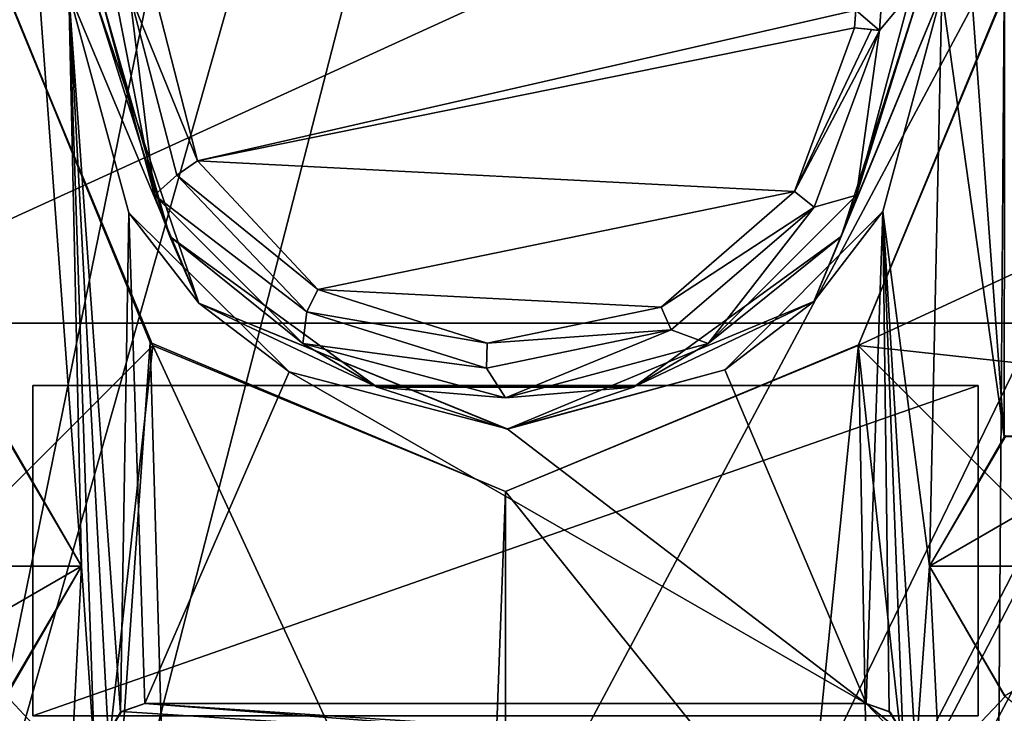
# Model space of a CAD drawing. Header units: millimetres. Extents: x -78 to 78, y -78 to 78.
# Tile 220 of 256: x 18 to 22, y -21 to -18. Entities that reach past the tile are written whole.
import ezdxf

# ---------------------------------------------------------------- set-up
doc = ezdxf.new("R2010")
doc.units = ezdxf.units.MM
doc.header["$LTSCALE"] = 41.718519
for name, color, linetype in [('10', 7, 'CONTINUOUS'), ('1978', 7, 'CONTINUOUS'), ('1983', 7, 'CONTINUOUS'), ('2287', 7, 'CONTINUOUS'), ('2294', 7, 'CONTINUOUS'), ('2300', 7, 'CONTINUOUS'), ('2309', 7, 'CONTINUOUS'), ('2313', 7, 'CONTINUOUS'), ('2314', 7, 'CONTINUOUS'), ('2322', 7, 'CONTINUOUS'), ('2328', 7, 'CONTINUOUS'), ('2344', 7, 'CONTINUOUS'), ('2350', 7, 'CONTINUOUS'), ('2351', 7, 'CONTINUOUS'), ('2352', 7, 'CONTINUOUS'), ('2360', 7, 'CONTINUOUS'), ('2363', 7, 'CONTINUOUS'), ('2364', 7, 'CONTINUOUS'), ('2369', 7, 'CONTINUOUS'), ('2372', 7, 'CONTINUOUS'), ('2374', 7, 'CONTINUOUS'), ('2376', 7, 'CONTINUOUS'), ('2378', 7, 'CONTINUOUS'), ('2379', 7, 'CONTINUOUS'), ('2381', 7, 'CONTINUOUS'), ('2382', 7, 'CONTINUOUS'), ('2383', 7, 'CONTINUOUS'), ('291', 7, 'CONTINUOUS'), ('298', 7, 'CONTINUOUS'), ('300', 7, 'CONTINUOUS'), ('301', 7, 'CONTINUOUS'), ('328', 7, 'CONTINUOUS'), ('344', 7, 'CONTINUOUS'), ('6', 7, 'CONTINUOUS'), ('748', 7, 'CONTINUOUS'), ('830', 7, 'CONTINUOUS'), ('853', 7, 'CONTINUOUS'), ('904', 7, 'CONTINUOUS'), ('905', 7, 'CONTINUOUS'), ('971', 7, 'CONTINUOUS')]:
    doc.layers.add(name, color=color, linetype=linetype)

msp = doc.modelspace()

# ---------------------------------------------------------------- linework, layer by layer
at = {"layer": '10', "linetype": 'CONTINUOUS'}
for points in [[(48.5, 30.5, -2), (49.5, -30.5, -2), (19.2675, 11.1265, -2), (48.5, 30.5, -2)], [(19.2675, 11.1265, -2), (49.5, -30.5, -2), (22.25, 0, -2), (19.2675, 11.1265, -2)], [(22.25, 0, -2), (49.5, -30.5, -2), (19.2675, -11.1265, -2), (22.25, 0, -2)], [(19.2675, -11.1265, -2), (49.5, -30.5, -2), (11.1265, -19.2675, -2), (19.2675, -11.1265, -2)], [(11.1265, -19.2675, -2), (49.5, -30.5, -2), (0, -22.25, -2), (11.1265, -19.2675, -2)]]:
    msp.add_3dface(points, dxfattribs=at)
at = {"layer": '1978', "color": 7, "linetype": 'CONTINUOUS'}
for points in [[(16.9, 21.1, 20.074), (23.1, 21.1, 20.074), (23.1, -21.1, 20.074), (16.9, 21.1, 20.074)], [(16.9, -21.1, 20.074), (16.9, 21.1, 20.074), (23.1, -21.1, 20.074), (16.9, -21.1, 20.074)]]:
    msp.add_3dface(points, dxfattribs=at)
at = {"layer": '1983', "color": 7, "linetype": 'CONTINUOUS'}
for points in [[(17.1, -19.325, 21.67), (22.9, -19.325, 21.67), (22.9, -16.675, 21.67), (17.1, -19.325, 21.67)], [(17.1, -19.325, 21.67), (22.9, -16.675, 21.67), (17.1, -16.675, 21.67), (17.1, -19.325, 21.67)], [(18.105, -19.575, 21.67), (18.105, -20.9, 21.67), (21.895, -19.575, 21.67), (18.105, -19.575, 21.67)], [(21.895, -19.575, 21.67), (18.105, -20.9, 21.67), (21.895, -20.9, 21.67), (21.895, -19.575, 21.67)]]:
    msp.add_3dface(points, dxfattribs=at)
at = {"layer": '2287', "color": 7, "linetype": 'CONTINUOUS'}
for points in [[(18.407, -20.97, 24.95), (21.7448, -21.0943, 24.95), (18.461, -20.8821, 24.95), (18.407, -20.97, 24.95)], [(18.461, -20.8821, 24.95), (21.7448, -21.0943, 24.95), (18.5539, -20.85, 24.95), (18.461, -20.8821, 24.95)], [(21.7448, -21.0943, 24.95), (21.6448, -21.0557, 24.95), (18.5539, -20.85, 24.95), (21.7448, -21.0943, 24.95)], [(18.5539, -20.85, 24.95), (21.6448, -21.0557, 24.95), (21.4461, -20.85, 24.95), (18.5539, -20.85, 24.95)], [(21.6448, -21.0557, 24.95), (21.593, -20.97, 24.95), (21.4461, -20.85, 24.95), (21.6448, -21.0557, 24.95)], [(21.4461, -20.85, 24.95), (21.593, -20.97, 24.95), (21.5429, -20.8853, 24.95), (21.4461, -20.85, 24.95)]]:
    msp.add_3dface(points, dxfattribs=at)
at = {"layer": '2294', "color": 7, "linetype": 'CONTINUOUS'}
for points in [[(22.0039, -16.2216, 25.1), (21.7, -15.7, 25.1), (21.9998, -19.7808, 25.1), (22.0039, -16.2216, 25.1)], [(21.9998, -19.7808, 25.1), (21.7, -15.7, 25.1), (21.75, -18, 25.1), (21.9998, -19.7808, 25.1)], [(17.9961, -19.7784, 25.1), (18.3, -20.3, 25.1), (18.0002, -16.2192, 25.1), (17.9961, -19.7784, 25.1)], [(18.0002, -16.2192, 25.1), (18.3, -20.3, 25.1), (18.25, -18, 25.1), (18.0002, -16.2192, 25.1)], [(22.5961, -19.7784, 25.1), (22.0039, -16.2216, 25.1), (21.9998, -19.7808, 25.1), (22.5961, -19.7784, 25.1)], [(18.407, -20.97, 25.1), (18.4571, -20.8853, 25.1), (18.25, -18, 25.1), (18.407, -20.97, 25.1)], [(18.25, -18, 25.1), (18.4571, -20.8853, 25.1), (18.4898, -18.8824, 25.1), (18.25, -18, 25.1)], [(18.353, -21.0579, 25.1), (18.407, -20.97, 25.1), (18.25, -18, 25.1), (18.353, -21.0579, 25.1)], [(18.3, -20.3, 25.1), (18.353, -21.0579, 25.1), (18.25, -18, 25.1), (18.3, -20.3, 25.1)], [(21.7, -20.3, 25.1), (21.75, -18, 25.1), (21.5134, -18.8772, 25.1), (21.7, -20.3, 25.1)], [(21.7, -20.3, 25.1), (21.9998, -19.7808, 25.1), (21.75, -18, 25.1), (21.7, -20.3, 25.1)], [(18.4571, -20.8853, 25.1), (18.5539, -20.85, 25.1), (18.4898, -18.8824, 25.1), (18.4571, -20.8853, 25.1)], [(18.4898, -18.8824, 25.1), (18.5539, -20.85, 25.1), (19.1326, -19.5199, 25.1), (18.4898, -18.8824, 25.1)], [(20.8797, -19.5128, 25.1), (21.4461, -20.85, 25.1), (21.5134, -18.8772, 25.1), (20.8797, -19.5128, 25.1)], [(21.4461, -20.85, 25.1), (21.539, -20.8821, 25.1), (21.5134, -18.8772, 25.1), (21.4461, -20.85, 25.1)], [(21.539, -20.8821, 25.1), (21.593, -20.97, 25.1), (21.5134, -18.8772, 25.1), (21.539, -20.8821, 25.1)], [(21.593, -20.97, 25.1), (21.6452, -21.0561, 25.1), (21.5134, -18.8772, 25.1), (21.593, -20.97, 25.1)], [(21.6452, -21.0561, 25.1), (21.7, -20.3, 25.1), (21.5134, -18.8772, 25.1), (21.6452, -21.0561, 25.1)], [(18.5539, -20.85, 25.1), (21.4461, -20.85, 25.1), (19.1326, -19.5199, 25.1), (18.5539, -20.85, 25.1)], [(19.1326, -19.5199, 25.1), (21.4461, -20.85, 25.1), (20.0071, -19.7493, 25.1), (19.1326, -19.5199, 25.1)], [(20.0071, -19.7493, 25.1), (21.4461, -20.85, 25.1), (20.8797, -19.5128, 25.1), (20.0071, -19.7493, 25.1)], [(18.0002, -20.8192, 25.1), (18.26, -21.1, 25.1), (18.3, -20.3, 25.1), (18.0002, -20.8192, 25.1)], [(18.26, -21.1, 25.1), (18.353, -21.0579, 25.1), (18.3, -20.3, 25.1), (18.26, -21.1, 25.1)], [(21.6452, -21.0561, 25.1), (21.74, -21.1, 25.1), (21.7, -20.3, 25.1), (21.6452, -21.0561, 25.1)], [(21.7, -20.3, 25.1), (21.74, -21.1, 25.1), (22.0039, -20.8216, 25.1), (21.7, -20.3, 25.1)], [(17.66, -21.1, 25.1), (18.26, -21.1, 25.1), (18.0002, -20.8192, 25.1), (17.66, -21.1, 25.1)], [(21.74, -21.1, 25.1), (22.34, -21.1, 25.1), (22.0039, -20.8216, 25.1), (21.74, -21.1, 25.1)]]:
    msp.add_3dface(points, dxfattribs=at)
at = {"layer": '2300', "color": 7, "linetype": 'CONTINUOUS'}
for points in [[(21.539, -20.8821, 25.1), (21.4461, -20.85, 25.1), (21.5429, -20.8853, 24.95), (21.539, -20.8821, 25.1)], [(21.4461, -20.85, 25.1), (21.4461, -20.85, 24.95), (21.5429, -20.8853, 24.95), (21.4461, -20.85, 25.1)], [(21.593, -20.97, 25.1), (21.539, -20.8821, 25.1), (21.593, -20.97, 24.95), (21.593, -20.97, 25.1)], [(21.593, -20.97, 24.95), (21.539, -20.8821, 25.1), (21.5429, -20.8853, 24.95), (21.593, -20.97, 24.95)]]:
    msp.add_3dface(points, dxfattribs=at)
at = {"layer": '2309', "color": 7, "linetype": 'CONTINUOUS'}
for points in [[(21.4461, -20.85, 25.1), (18.5539, -20.85, 25.1), (21.4461, -20.85, 24.95), (21.4461, -20.85, 25.1)], [(18.5539, -20.85, 25.1), (18.5539, -20.85, 24.95), (21.4461, -20.85, 24.95), (18.5539, -20.85, 25.1)]]:
    msp.add_3dface(points, dxfattribs=at)
at = {"layer": '2313', "color": 7, "linetype": 'CONTINUOUS'}
for points in [[(18.0002, -20.8192, 25.1), (18.3, -20.3, 25.1), (17.9932, -20.8232, 25.5), (18.0002, -20.8192, 25.1)], [(18.3, -20.3, 25.1), (18.3, -20.3, 25.5), (17.9932, -20.8232, 25.5), (18.3, -20.3, 25.1)]]:
    msp.add_3dface(points, dxfattribs=at)
at = {"layer": '2314', "color": 7, "linetype": 'CONTINUOUS'}
for points in [[(18.4571, -20.8853, 25.1), (18.407, -20.97, 25.1), (18.461, -20.8821, 24.95), (18.4571, -20.8853, 25.1)], [(18.407, -20.97, 25.1), (18.407, -20.97, 24.95), (18.461, -20.8821, 24.95), (18.407, -20.97, 25.1)], [(18.5539, -20.85, 25.1), (18.4571, -20.8853, 25.1), (18.5539, -20.85, 24.95), (18.5539, -20.85, 25.1)], [(18.4571, -20.8853, 25.1), (18.461, -20.8821, 24.95), (18.5539, -20.85, 24.95), (18.4571, -20.8853, 25.1)]]:
    msp.add_3dface(points, dxfattribs=at)
at = {"layer": '2322', "color": 7, "linetype": 'CONTINUOUS'}
for points in [[(18.3, -20.3, 25.1), (17.9961, -19.7784, 25.1), (18.3, -20.3, 25.5), (18.3, -20.3, 25.1)], [(18.3, -20.3, 25.5), (17.9961, -19.7784, 25.1), (17.9993, -19.7802, 25.5), (18.3, -20.3, 25.5)]]:
    msp.add_3dface(points, dxfattribs=at)
at = {"layer": '2328', "color": 7, "linetype": 'CONTINUOUS'}
for points in [[(18.3, -20.3, 25.5), (17.9993, -19.7802, 25.5), (17.1, -20.3, 25.5), (18.3, -20.3, 25.5)], [(18.3, -20.3, 25.5), (17.1, -20.3, 25.5), (17.4007, -20.8198, 25.5), (18.3, -20.3, 25.5)], [(18.3, -20.3, 25.5), (17.4007, -20.8198, 25.5), (17.9932, -20.8232, 25.5), (18.3, -20.3, 25.5)]]:
    msp.add_3dface(points, dxfattribs=at)
at = {"layer": '2344', "color": 7, "linetype": 'CONTINUOUS'}
for points in [[(21.9998, -19.7808, 25.1), (21.7, -20.3, 25.1), (22.0068, -19.7768, 25.5), (21.9998, -19.7808, 25.1)], [(22.0068, -19.7768, 25.5), (21.7, -20.3, 25.1), (21.7, -20.3, 25.5), (22.0068, -19.7768, 25.5)], [(22.5961, -19.7784, 25.1), (21.9998, -19.7808, 25.1), (22.0068, -19.7768, 25.5), (22.5961, -19.7784, 25.1)]]:
    msp.add_3dface(points, dxfattribs=at)
at = {"layer": '2350', "color": 7, "linetype": 'CONTINUOUS'}
for points in [[(18.25, -18, 25.1), (18.4898, -18.8824, 25.1), (18.25, -18, 24.9532), (18.25, -18, 25.1)], [(18.25, -18, 24.9532), (18.4898, -18.8824, 25.1), (18.7706, -19.2454, 24.9532), (18.25, -18, 24.9532)], [(21.5134, -18.8772, 25.1), (21.75, -18, 25.1), (21.2371, -19.2378, 24.9532), (21.5134, -18.8772, 25.1)], [(21.75, -18, 25.1), (21.75, -18, 24.9532), (21.2371, -19.2378, 24.9532), (21.75, -18, 25.1)], [(18.4898, -18.8824, 25.1), (19.1326, -19.5199, 25.1), (18.7706, -19.2454, 24.9532), (18.4898, -18.8824, 25.1)], [(20.8797, -19.5128, 25.1), (21.5134, -18.8772, 25.1), (21.2371, -19.2378, 24.9532), (20.8797, -19.5128, 25.1)], [(19.1326, -19.5199, 25.1), (20.0071, -19.7493, 25.1), (18.7706, -19.2454, 24.9532), (19.1326, -19.5199, 25.1)], [(18.7706, -19.2454, 24.9532), (20.0071, -19.7493, 25.1), (20.0071, -19.75, 24.9532), (18.7706, -19.2454, 24.9532)], [(20.0071, -19.75, 24.9532), (20.8797, -19.5128, 25.1), (21.2371, -19.2378, 24.9532), (20.0071, -19.75, 24.9532)], [(20.0071, -19.7493, 25.1), (20.8797, -19.5128, 25.1), (20.0071, -19.75, 24.9532), (20.0071, -19.7493, 25.1)]]:
    msp.add_3dface(points, dxfattribs=at)
at = {"layer": '2351', "color": 7, "linetype": 'CONTINUOUS'}
for points in [[(21.7, -20.3, 25.1), (22.0039, -20.8216, 25.1), (21.7, -20.3, 25.5), (21.7, -20.3, 25.1)], [(21.7, -20.3, 25.5), (22.0039, -20.8216, 25.1), (22.0007, -20.8198, 25.5), (21.7, -20.3, 25.5)]]:
    msp.add_3dface(points, dxfattribs=at)
at = {"layer": '2352', "color": 7, "linetype": 'CONTINUOUS'}
for points in [[(22.5993, -19.7802, 25.5), (22.0068, -19.7768, 25.5), (21.7, -20.3, 25.5), (22.5993, -19.7802, 25.5)], [(22.9, -20.3, 25.5), (22.5993, -19.7802, 25.5), (21.7, -20.3, 25.5), (22.9, -20.3, 25.5)], [(22.9, -20.3, 25.5), (21.7, -20.3, 25.5), (22.0007, -20.8198, 25.5), (22.9, -20.3, 25.5)]]:
    msp.add_3dface(points, dxfattribs=at)
at = {"layer": '2360', "color": 7, "linetype": 'CONTINUOUS'}
for points in [[(18.25, -18, 24.9532), (18.7706, -19.2454, 24.9532), (18.3468, -18, 24.9804), (18.25, -18, 24.9532)], [(18.7706, -19.2454, 24.9532), (18.654, -18.9779, 24.9709), (18.3468, -18, 24.9804), (18.7706, -19.2454, 24.9532)], [(18.3468, -18, 24.9804), (18.654, -18.9779, 24.9709), (18.375, -18, 25.05), (18.3468, -18, 24.9804)], [(18.375, -18, 25.05), (18.654, -18.9779, 24.9709), (18.5927, -18.8125, 25.05), (18.375, -18, 25.05)], [(21.2371, -19.2378, 24.9532), (21.75, -18, 24.9532), (21.346, -18.9779, 24.9709), (21.2371, -19.2378, 24.9532)], [(21.75, -18, 24.9532), (21.6607, -18, 24.9734), (21.346, -18.9779, 24.9709), (21.75, -18, 24.9532)], [(21.346, -18.9779, 24.9709), (21.6607, -18, 24.9734), (21.4073, -18.8125, 25.05), (21.346, -18.9779, 24.9709)], [(21.6607, -18, 24.9734), (21.625, -18, 25.05), (21.4073, -18.8125, 25.05), (21.6607, -18, 24.9734)], [(18.5927, -18.8125, 25.05), (18.654, -18.9779, 24.9709), (19.1875, -19.4073, 25.05), (18.5927, -18.8125, 25.05)], [(20.8125, -19.4073, 25.05), (21.346, -18.9779, 24.9709), (21.4073, -18.8125, 25.05), (20.8125, -19.4073, 25.05)], [(18.7706, -19.2454, 24.9532), (19.4859, -19.5823, 24.9709), (18.654, -18.9779, 24.9709), (18.7706, -19.2454, 24.9532)], [(18.654, -18.9779, 24.9709), (19.4859, -19.5823, 24.9709), (19.1875, -19.4073, 25.05), (18.654, -18.9779, 24.9709)], [(21.2371, -19.2378, 24.9532), (21.346, -18.9779, 24.9709), (20.5141, -19.5823, 24.9709), (21.2371, -19.2378, 24.9532)], [(20.5141, -19.5823, 24.9709), (21.346, -18.9779, 24.9709), (20.8125, -19.4073, 25.05), (20.5141, -19.5823, 24.9709)], [(18.7706, -19.2454, 24.9532), (20.0071, -19.75, 24.9532), (19.4859, -19.5823, 24.9709), (18.7706, -19.2454, 24.9532)], [(20.0071, -19.75, 24.9532), (21.2371, -19.2378, 24.9532), (20.5141, -19.5823, 24.9709), (20.0071, -19.75, 24.9532)], [(19.1875, -19.4073, 25.05), (19.4859, -19.5823, 24.9709), (20, -19.625, 25.05), (19.1875, -19.4073, 25.05)], [(20, -19.625, 25.05), (20.5141, -19.5823, 24.9709), (20.8125, -19.4073, 25.05), (20, -19.625, 25.05)], [(20.0071, -19.75, 24.9532), (20.5141, -19.5823, 24.9709), (19.4859, -19.5823, 24.9709), (20.0071, -19.75, 24.9532)], [(19.4859, -19.5823, 24.9709), (20.5141, -19.5823, 24.9709), (20, -19.625, 25.05), (19.4859, -19.5823, 24.9709)]]:
    msp.add_3dface(points, dxfattribs=at)
at = {"layer": '2363', "color": 7, "linetype": 'CONTINUOUS'}
for points in [[(22.9, -19.325, 21.67), (17.1, -19.325, 21.67), (22.9, -19.325, 21.9), (22.9, -19.325, 21.67)], [(22.9, -19.325, 21.9), (17.1, -19.325, 21.67), (17.1, -19.325, 21.9), (22.9, -19.325, 21.9)]]:
    msp.add_3dface(points, dxfattribs=at)
at = {"layer": '2364', "color": 7, "linetype": 'CONTINUOUS'}
for points in [[(18.375, -18, 25.05), (18.5927, -18.8125, 25.05), (18.375, -18, 27.1999), (18.375, -18, 25.05)], [(18.375, -18, 27.1999), (18.5927, -18.8125, 25.05), (18.5927, -18.8125, 27.1999), (18.375, -18, 27.1999)], [(21.4073, -18.8125, 25.05), (21.625, -18, 25.05), (21.4073, -18.8125, 27.1999), (21.4073, -18.8125, 25.05)], [(21.4073, -18.8125, 27.1999), (21.625, -18, 25.05), (21.625, -18, 27.1999), (21.4073, -18.8125, 27.1999)], [(18.5927, -18.8125, 25.05), (19.1875, -19.4073, 25.05), (18.5927, -18.8125, 27.1999), (18.5927, -18.8125, 25.05)], [(18.5927, -18.8125, 27.1999), (19.1875, -19.4073, 25.05), (19.1875, -19.4073, 27.1999), (18.5927, -18.8125, 27.1999)], [(20.8125, -19.4073, 25.05), (21.4073, -18.8125, 25.05), (20.8125, -19.4073, 27.1999), (20.8125, -19.4073, 25.05)], [(20.8125, -19.4073, 27.1999), (21.4073, -18.8125, 25.05), (21.4073, -18.8125, 27.1999), (20.8125, -19.4073, 27.1999)], [(19.1875, -19.4073, 25.05), (20, -19.625, 25.05), (19.1875, -19.4073, 27.1999), (19.1875, -19.4073, 25.05)], [(19.1875, -19.4073, 27.1999), (20, -19.625, 25.05), (20, -19.625, 27.1999), (19.1875, -19.4073, 27.1999)], [(20, -19.625, 25.05), (20.8125, -19.4073, 25.05), (20, -19.625, 27.1999), (20, -19.625, 25.05)], [(20, -19.625, 27.1999), (20.8125, -19.4073, 25.05), (20.8125, -19.4073, 27.1999), (20, -19.625, 27.1999)]]:
    msp.add_3dface(points, dxfattribs=at)
at = {"layer": '2369', "color": 7, "linetype": 'CONTINUOUS'}
for points in [[(22.9, -16.675, 21.9), (22.9, -19.325, 21.9), (17.1, -19.325, 21.9), (22.9, -16.675, 21.9)], [(17.1, -16.675, 21.9), (22.9, -16.675, 21.9), (17.1, -19.325, 21.9), (17.1, -16.675, 21.9)]]:
    msp.add_3dface(points, dxfattribs=at)
at = {"layer": '2372', "color": 7, "linetype": 'CONTINUOUS'}
for points in [[(18.105, -20.9, 21.67), (18.105, -19.575, 21.67), (18.105, -20.9, 21.9), (18.105, -20.9, 21.67)], [(18.105, -20.9, 21.9), (18.105, -19.575, 21.67), (18.105, -19.575, 21.9), (18.105, -20.9, 21.9)]]:
    msp.add_3dface(points, dxfattribs=at)
at = {"layer": '2374', "color": 7, "linetype": 'CONTINUOUS'}
for points in [[(21.895, -19.575, 21.67), (21.895, -20.9, 21.67), (21.895, -19.575, 21.9), (21.895, -19.575, 21.67)], [(21.895, -20.9, 21.67), (21.895, -20.9, 21.9), (21.895, -19.575, 21.9), (21.895, -20.9, 21.67)]]:
    msp.add_3dface(points, dxfattribs=at)
at = {"layer": '2376', "color": 7, "linetype": 'CONTINUOUS'}
for points in [[(21.895, -20.9, 21.9), (18.105, -20.9, 21.9), (21.895, -19.575, 21.9), (21.895, -20.9, 21.9)], [(18.105, -20.9, 21.9), (18.105, -19.575, 21.9), (21.895, -19.575, 21.9), (18.105, -20.9, 21.9)]]:
    msp.add_3dface(points, dxfattribs=at)
at = {"layer": '2378', "color": 7, "linetype": 'CONTINUOUS'}
for points in [[(18.105, -19.575, 21.67), (21.895, -19.575, 21.67), (18.105, -19.575, 21.9), (18.105, -19.575, 21.67)], [(18.105, -19.575, 21.9), (21.895, -19.575, 21.67), (21.895, -19.575, 21.9), (18.105, -19.575, 21.9)]]:
    msp.add_3dface(points, dxfattribs=at)
at = {"layer": '2379', "color": 7, "linetype": 'CONTINUOUS'}
for points in [[(18.375, -18, 27.1999), (18.5927, -18.8125, 27.1999), (18.4344, -18.0012, 27.9041), (18.375, -18, 27.1999)], [(18.5927, -18.8125, 27.1999), (18.493, -18.0025, 28.6083), (18.4344, -18.0012, 27.9041), (18.5927, -18.8125, 27.1999)], [(21.4073, -18.8125, 27.1999), (21.625, -18, 27.1999), (21.4993, -18.1514, 28.6083), (21.4073, -18.8125, 27.1999)], [(21.4993, -18.1514, 28.6083), (21.625, -18, 27.1999), (21.5051, -18.0757, 28.6083), (21.4993, -18.1514, 28.6083)], [(18.493, -18.0025, 28.6083), (18.5927, -18.8125, 27.1999), (18.6824, -18.7314, 28.6083), (18.493, -18.0025, 28.6083)], [(21.4073, -18.8125, 27.1999), (21.4993, -18.1514, 28.6083), (21.2374, -18.8602, 28.6083), (21.4073, -18.8125, 27.1999)], [(18.5927, -18.8125, 27.1999), (19.2032, -19.2791, 28.6083), (18.6824, -18.7314, 28.6083), (18.5927, -18.8125, 27.1999)], [(18.5927, -18.8125, 27.1999), (19.1875, -19.4073, 27.1999), (19.2032, -19.2791, 28.6083), (18.5927, -18.8125, 27.1999)], [(20.8125, -19.4073, 27.1999), (21.4073, -18.8125, 27.1999), (21.2374, -18.8602, 28.6083), (20.8125, -19.4073, 27.1999)], [(20.8125, -19.4073, 27.1999), (21.2374, -18.8602, 28.6083), (20.6643, -19.3526, 28.6083), (20.8125, -19.4073, 27.1999)], [(19.1875, -19.4073, 27.1999), (19.9242, -19.5051, 28.6083), (19.2032, -19.2791, 28.6083), (19.1875, -19.4073, 27.1999)], [(20, -19.625, 27.1999), (20.6643, -19.3526, 28.6083), (19.9242, -19.5051, 28.6083), (20, -19.625, 27.1999)], [(20, -19.625, 27.1999), (20.8125, -19.4073, 27.1999), (20.6643, -19.3526, 28.6083), (20, -19.625, 27.1999)], [(19.1875, -19.4073, 27.1999), (20, -19.625, 27.1999), (19.9242, -19.5051, 28.6083), (19.1875, -19.4073, 27.1999)]]:
    msp.add_3dface(points, dxfattribs=at)
at = {"layer": '2381', "color": 7, "linetype": 'CONTINUOUS'}
for points in [[(18.5928, -18.0002, 28.7), (18.493, -18.0025, 28.6083), (18.7656, -18.6748, 28.7), (18.5928, -18.0002, 28.7)], [(18.493, -18.0025, 28.6083), (18.6824, -18.7314, 28.6083), (18.7656, -18.6748, 28.7), (18.493, -18.0025, 28.6083)], [(21.4677, -18.1482, 28.6738), (21.4001, -18.1411, 28.7), (21.1588, -18.7976, 28.7), (21.4677, -18.1482, 28.6738)], [(21.4993, -18.1514, 28.6083), (21.4677, -18.1482, 28.6738), (21.1588, -18.7976, 28.7), (21.4993, -18.1514, 28.6083)], [(21.2374, -18.8602, 28.6083), (21.4993, -18.1514, 28.6083), (21.1588, -18.7976, 28.7), (21.2374, -18.8602, 28.6083)], [(18.7656, -18.6748, 28.7), (18.6824, -18.7314, 28.6083), (19.2486, -19.1897, 28.7), (18.7656, -18.6748, 28.7)], [(18.6824, -18.7314, 28.6083), (19.2032, -19.2791, 28.6083), (19.2486, -19.1897, 28.7), (18.6824, -18.7314, 28.6083)], [(20.624, -19.2612, 28.7), (21.2374, -18.8602, 28.6083), (21.1588, -18.7976, 28.7), (20.624, -19.2612, 28.7)], [(20.6643, -19.3526, 28.6083), (21.2374, -18.8602, 28.6083), (20.624, -19.2612, 28.7), (20.6643, -19.3526, 28.6083)], [(19.2486, -19.1897, 28.7), (19.2032, -19.2791, 28.6083), (19.9266, -19.4048, 28.7), (19.2486, -19.1897, 28.7)], [(19.9266, -19.4048, 28.7), (20.6643, -19.3526, 28.6083), (20.624, -19.2612, 28.7), (19.9266, -19.4048, 28.7)], [(19.2032, -19.2791, 28.6083), (19.9242, -19.5051, 28.6083), (19.9266, -19.4048, 28.7), (19.2032, -19.2791, 28.6083)], [(19.9242, -19.5051, 28.6083), (20.6643, -19.3526, 28.6083), (19.9266, -19.4048, 28.7), (19.9242, -19.5051, 28.6083)]]:
    msp.add_3dface(points, dxfattribs=at)
at = {"layer": '2382', "color": 7, "linetype": 'CONTINUOUS'}
for points in [[(21.4001, -18.1411, 28.7), (21.4993, -18.1514, 28.6083), (21.4054, -18.0706, 28.7), (21.4001, -18.1411, 28.7)], [(21.4054, -18.0706, 28.7), (21.4993, -18.1514, 28.6083), (21.5051, -18.0757, 28.6083), (21.4054, -18.0706, 28.7)], [(21.4001, -18.1411, 28.7), (21.4677, -18.1482, 28.6738), (21.4993, -18.1514, 28.6083), (21.4001, -18.1411, 28.7)]]:
    msp.add_3dface(points, dxfattribs=at)
at = {"layer": '2383', "color": 7, "linetype": 'CONTINUOUS'}
for points in [[(18.5928, -18.0002, 28.7), (18.7656, -18.6748, 28.7), (21.4054, -18.0706, 28.7), (18.5928, -18.0002, 28.7)], [(18.7656, -18.6748, 28.7), (21.4001, -18.1411, 28.7), (21.4054, -18.0706, 28.7), (18.7656, -18.6748, 28.7)], [(21.4001, -18.1411, 28.7), (18.7656, -18.6748, 28.7), (21.1588, -18.7976, 28.7), (21.4001, -18.1411, 28.7)], [(18.7656, -18.6748, 28.7), (19.2486, -19.1897, 28.7), (21.1588, -18.7976, 28.7), (18.7656, -18.6748, 28.7)], [(19.2486, -19.1897, 28.7), (20.624, -19.2612, 28.7), (21.1588, -18.7976, 28.7), (19.2486, -19.1897, 28.7)], [(19.2486, -19.1897, 28.7), (19.9266, -19.4048, 28.7), (20.624, -19.2612, 28.7), (19.2486, -19.1897, 28.7)]]:
    msp.add_3dface(points, dxfattribs=at)
at = {"layer": '291', "color": 7, "linetype": 'CONTINUOUS'}
msp.add_3dface([(19.2783, -11.108, -3), (11.1409, -19.2592, -3), (7.6204, -13.2095, -3), (19.2783, -11.108, -3)], dxfattribs=at)
at = {"layer": '298', "color": 7, "linetype": 'CONTINUOUS'}
for points in [[(11.1409, -19.2592, -3), (19.2783, -11.108, -3), (13.9829, -17.534, -2.9268), (11.1409, -19.2592, -3)], [(11.25, -19.4856, -2.75), (13.9829, -17.534, -2.9268), (19.4856, -11.25, -2.75), (11.25, -19.4856, -2.75)]]:
    msp.add_3dface(points, dxfattribs=at)
at = {"layer": '300', "color": 7, "linetype": 'CONTINUOUS'}
for points in [[(11.25, -19.4856, -2.75), (19.4856, -11.25, -2.75), (11.25, -19.4856, -2.25), (11.25, -19.4856, -2.75)], [(11.25, -19.4856, -2.25), (19.4856, -11.25, -2.75), (19.4856, -11.25, -2.25), (11.25, -19.4856, -2.25)]]:
    msp.add_3dface(points, dxfattribs=at)
at = {"layer": '301', "color": 7, "linetype": 'CONTINUOUS'}
for points in [[(19.2675, -11.1265, -2), (11.1265, -19.2675, -2), (13.9829, -17.534, -2.0732), (19.2675, -11.1265, -2)], [(11.25, -19.4856, -2.25), (19.4856, -11.25, -2.25), (13.9829, -17.534, -2.0732), (11.25, -19.4856, -2.25)]]:
    msp.add_3dface(points, dxfattribs=at)
at = {"layer": '328', "linetype": 'CONTINUOUS'}
for points in [[(15.5, -30, 15), (15.5, 30, 15), (32.5, -30, 15), (15.5, -30, 15)], [(32.5, -30, 15), (15.5, 30, 15), (47.5, -30, 15), (32.5, -30, 15)], [(47.5, -30, 15), (15.5, 30, 15), (67, -30, 15), (47.5, -30, 15)], [(67, -30, 15), (15.5, 30, 15), (67.5, -30, 15), (67, -30, 15)], [(67.5, -30, 15), (15.5, 30, 15), (72.3187, -15.3427, 15), (67.5, -30, 15)]]:
    msp.add_3dface(points, dxfattribs=at)
at = {"layer": '344', "linetype": 'CONTINUOUS'}
for points in [[(15.5, 30, 16.5), (15.5, -30, 16.5), (32.5, 30, 16.5), (15.5, 30, 16.5)], [(32.5, 30, 16.5), (15.5, -30, 16.5), (47.5, 30, 16.5), (32.5, 30, 16.5)], [(47.5, 30, 16.5), (15.5, -30, 16.5), (67, 30, 16.5), (47.5, 30, 16.5)], [(67, 30, 16.5), (15.5, -30, 16.5), (67.5, 30, 16.5), (67, 30, 16.5)], [(67.5, 30, 16.5), (15.5, -30, 16.5), (72.3187, 15.3427, 16.5), (67.5, 30, 16.5)], [(72.3187, 15.3427, 16.5), (15.5, -30, 16.5), (73.9493, 0, 16.5), (72.3187, 15.3427, 16.5)], [(73.9493, 0, 16.5), (15.5, -30, 16.5), (72.3187, -15.3427, 16.5), (73.9493, 0, 16.5)], [(72.3187, -15.3427, 16.5), (15.5, -30, 16.5), (32.5, -30, 16.5), (72.3187, -15.3427, 16.5)]]:
    msp.add_3dface(points, dxfattribs=at)
at = {"layer": '6', "linetype": 'CONTINUOUS'}
for points in [[(15.5, 33), (15.5, -33), (24, 33), (15.5, 33)], [(24, 33), (15.5, -33), (29, 33), (24, 33)], [(29, 33), (15.5, -33), (32.5, 33), (29, 33)], [(32.5, 33), (15.5, -33), (47.5, 33), (32.5, 33)], [(47.5, 33), (15.5, -33), (48.5, 31), (47.5, 33)], [(48.5, 31), (15.5, -33), (48.5, 30.5), (48.5, 31)], [(48.5, 30.5), (15.5, -33), (49.5, 30.5), (48.5, 30.5)], [(49.5, 30.5), (15.5, -33), (48.5, -30.5), (49.5, 30.5)]]:
    msp.add_3dface(points, dxfattribs=at)
at = {"layer": '748', "color": 7, "linetype": 'CONTINUOUS'}
for points in [[(45.9767, -32.7174, 28.7), (53.7537, -17.1708, 28.7), (20, -23.5902, 28.7), (45.9767, -32.7174, 28.7)], [(20, -23.5902, 28.7), (53.7537, -17.1708, 28.7), (23.3103, -22.5037, 28.7), (20, -23.5902, 28.7)]]:
    msp.add_3dface(points, dxfattribs=at)
at = {"layer": '830', "color": 7, "linetype": 'CONTINUOUS'}
for points in [[(18, -18, 27.2), (16.8377, -21.1623, 28.4361), (18.586, -19.4144, 27.2), (18, -18, 27.2)], [(16.8377, -21.1623, 28.4361), (18.2886, -22.1317, 28.4361), (18.586, -19.4144, 27.2), (16.8377, -21.1623, 28.4361)], [(18.2886, -22.1317, 28.4361), (20, -22.4721, 28.4361), (18.586, -19.4144, 27.2), (18.2886, -22.1317, 28.4361)], [(20, -22.4721, 28.4361), (20, -20, 27.2), (18.586, -19.4144, 27.2), (20, -22.4721, 28.4361)]]:
    msp.add_3dface(points, dxfattribs=at)
at = {"layer": '853', "color": 7, "linetype": 'CONTINUOUS'}
for points in [[(18.5751, -19.403, 26.2), (18, -17.9921, 26.2), (18, -18, 27.2), (18.5751, -19.403, 26.2)], [(18.5751, -19.403, 26.2), (18, -18, 27.2), (18.586, -19.4144, 27.2), (18.5751, -19.403, 26.2)], [(20, -20, 26.2), (18.5751, -19.403, 26.2), (20, -20, 27.2), (20, -20, 26.2)], [(20, -20, 27.2), (18.5751, -19.403, 26.2), (18.586, -19.4144, 27.2), (20, -20, 27.2)]]:
    msp.add_3dface(points, dxfattribs=at)
at = {"layer": '904', "color": 7, "linetype": 'CONTINUOUS'}
for points in [[(21.4164, -19.4118, 26.2), (21.414, -19.4144, 27.2), (22, -18, 27.2), (21.4164, -19.4118, 26.2)], [(22, -18.0079, 26.2), (21.4164, -19.4118, 26.2), (22, -18, 27.2), (22, -18.0079, 26.2)], [(21.4164, -19.4118, 26.2), (20, -20, 26.2), (21.414, -19.4144, 27.2), (21.4164, -19.4118, 26.2)], [(20, -20, 26.2), (20, -20, 27.2), (21.414, -19.4144, 27.2), (20, -20, 26.2)]]:
    msp.add_3dface(points, dxfattribs=at)
at = {"layer": '905', "color": 7, "linetype": 'CONTINUOUS'}
for points in [[(24.1317, -19.7114, 28.4361), (24.4721, -18, 28.4361), (21.414, -19.4144, 27.2), (24.1317, -19.7114, 28.4361)], [(21.414, -19.4144, 27.2), (24.4721, -18, 28.4361), (22, -18, 27.2), (21.414, -19.4144, 27.2)], [(20, -20, 27.2), (21.7114, -22.1317, 28.4361), (21.414, -19.4144, 27.2), (20, -20, 27.2)], [(21.7114, -22.1317, 28.4361), (23.1623, -21.1623, 28.4361), (21.414, -19.4144, 27.2), (21.7114, -22.1317, 28.4361)], [(23.1623, -21.1623, 28.4361), (24.1317, -19.7114, 28.4361), (21.414, -19.4144, 27.2), (23.1623, -21.1623, 28.4361)], [(20, -22.4721, 28.4361), (21.7114, -22.1317, 28.4361), (20, -20, 27.2), (20, -22.4721, 28.4361)]]:
    msp.add_3dface(points, dxfattribs=at)
at = {"layer": '971', "color": 7, "linetype": 'CONTINUOUS'}
for points in [[(22.6857, 42.2511, 26.2), (23.5864, 43.6175, 26.2), (21.8299, -41.6203, 26.2), (22.6857, 42.2511, 26.2)], [(21.8299, -41.6203, 26.2), (23.5864, 43.6175, 26.2), (23.5864, -43.6175, 26.2), (21.8299, -41.6203, 26.2)], [(16.9107, 42.714, 26.2), (18.1357, 41.6388, 26.2), (16.9564, -42.6527, 26.2), (16.9107, 42.714, 26.2)], [(22.6857, 42.2511, 26.2), (21.8299, -41.6203, 26.2), (22, -18.0079, 26.2), (22.6857, 42.2511, 26.2)], [(16.9564, -42.6527, 26.2), (18.1357, 41.6388, 26.2), (18, 18.0079, 26.2), (16.9564, -42.6527, 26.2)], [(18.5751, -19.403, 26.2), (16.9564, -42.6527, 26.2), (18, -17.9921, 26.2), (18.5751, -19.403, 26.2)], [(22, -18.0079, 26.2), (21.8299, -41.6203, 26.2), (21.4164, -19.4118, 26.2), (22, -18.0079, 26.2)], [(19.2091, -41.239, 26.2), (16.9564, -42.6527, 26.2), (18.5751, -19.403, 26.2), (19.2091, -41.239, 26.2)], [(20, -20, 26.2), (19.2091, -41.239, 26.2), (18.5751, -19.403, 26.2), (20, -20, 26.2)], [(21.8299, -41.6203, 26.2), (19.2091, -41.239, 26.2), (21.4164, -19.4118, 26.2), (21.8299, -41.6203, 26.2)], [(21.4164, -19.4118, 26.2), (19.2091, -41.239, 26.2), (20, -20, 26.2), (21.4164, -19.4118, 26.2)]]:
    msp.add_3dface(points, dxfattribs=at)

doc.saveas('drawing.dxf')
